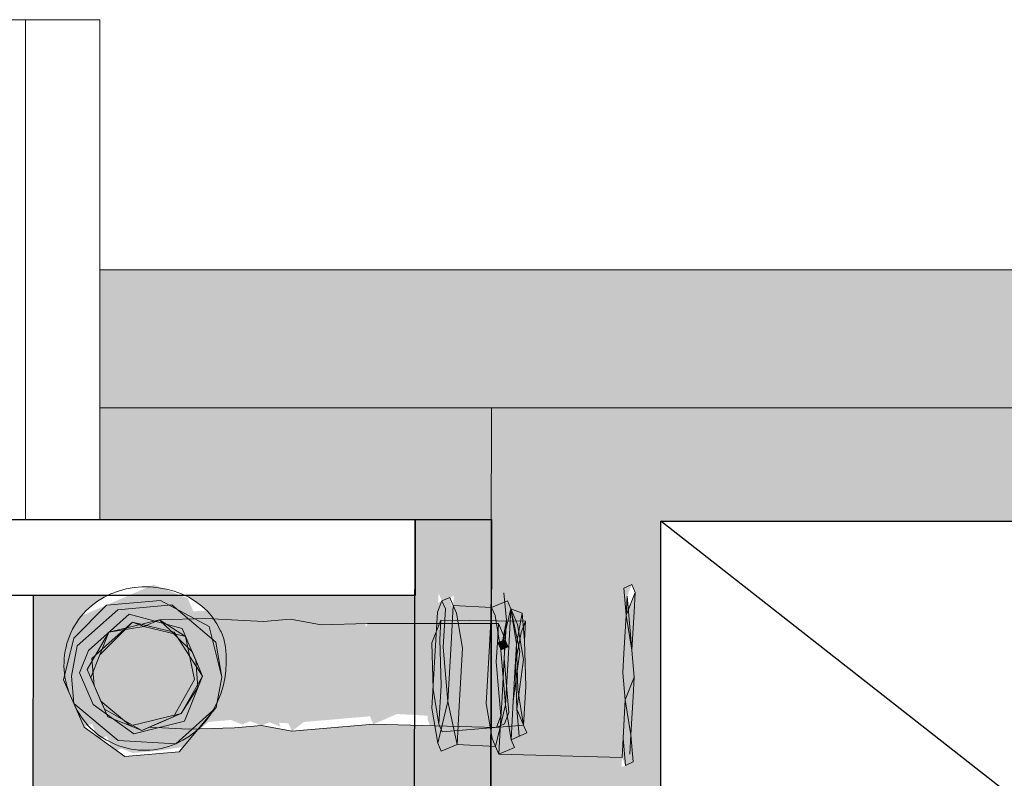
# Model space of a CAD drawing. Header units: inches. Extents: x -1008743 to -388065, y -1380311 to -642022.
# Tile 23 of 85: x -514095 to -513126, y -681817 to -681069. Entities that reach past the tile are written whole.
import ezdxf

# ---------------------------------------------------------------- set-up
doc = ezdxf.new("R2010")
doc.units = ezdxf.units.IN
doc.header["$LTSCALE"] = 1000
doc.header["$MEASUREMENT"] = 0
for name, color, linetype in [('id-partition', 7, 'Continuous'), ('PDF2_Geometry', 7, 'Continuous'), ('wall', 7, 'Continuous')]:
    doc.layers.add(name, color=color, linetype=linetype)
doc.layers.add('MEI- EXISTING WALLS', color=1, linetype='Continuous', lineweight=15)
doc.layers.add('Wall Hatch', color=8, linetype='Continuous', lineweight=0)
doc.layers.add('MH- (Structural Elements)Strc-4', color=7, linetype='Continuous', lineweight=0, true_color=0xb85b00)
doc.layers.add('PDF2_Solid Fills', color=7, linetype='Continuous', true_color=0xe1ffff)

# ---------------------------------------------------------------- blocks, each defined once
blk = doc.blocks.new('VDVEV')
at = {"layer": 'MH- (Structural Elements)Strc-4', "lineweight": 9}
blk.add_lwpolyline([(0, 1408.695652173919), (0, 0), (490.4347826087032, 0), (490.4347826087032, 1408.695652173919)], dxfattribs=at)
at = {"layer": 'MH- (Structural Elements)Strc-4', "lineweight": 0}
blk.add_lwpolyline([(0, 73.0434782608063), (490.4347826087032, 73.0434782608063)], dxfattribs=at)

msp = doc.modelspace()

# ---------------------------------------------------------------- hatches: boundary and pattern name
at = {"layer": 'PDF2_Solid Fills', "true_color": 0x00c100}
for points in [[(-514041.0983072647, -681659.4363428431), (-514045.4355133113, -681670.6655900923), (-514049.838545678, -681681.7422077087), (-514053.1077366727, -681738.418033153), (-514042.0274869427, -681742.8194986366), (-514031.945048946, -681766.1910945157), (-514024.057005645, -681762.7882157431), (-514017.3798031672, -681778.2663052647), (-514009.6389349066, -681774.9269173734), (-514002.8958912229, -681790.5576301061), (-513995.155037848, -681787.2182486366), (-513984.0747816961, -681791.6197290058), (-513957.36563529, -681789.2789342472), (-513923.3738722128, -681783.8310280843), (-513922.9012245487, -681783.6271292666), (-513926.2531860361, -681775.8571147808), (-513906.3718085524, -681758.0988940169), (-513897.4198502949, -681735.8741222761), (-513896.4204652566, -681716.9076388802), (-513915.4607861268, -681651.4931483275), (-513923.1998234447, -681654.8317463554), (-513929.9428735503, -681639.2010187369), (-513963.3953341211, -681625.9155078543)], [(-513550.5946862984, -681706.1396557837), (-513497.2248410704, -681701.4616988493), (-513497.18084292, -681701.4427181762), (-513503.8533254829, -681685.9755696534), (-513502.8555073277, -681667.0054541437), (-513505.1330539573, -681640.4479132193), (-513500.7408480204, -681629.3909740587), (-513500.8477406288, -681629.1431916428), (-513595.2600432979, -681623.8861898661), (-513626.3706764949, -681637.3072258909), (-513624.0290982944, -681664.0181883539), (-513625.0911971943, -681682.8392978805), (-513622.9001854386, -681709.61092386), (-513569.415795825, -681705.077556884)], [(-513550.5946862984, -681706.1396557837), (-513497.2248410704, -681701.4616988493), (-513497.18084292, -681701.4427181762), (-513503.8533254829, -681685.9755696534), (-513502.8555073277, -681667.0054541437), (-513505.1330539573, -681640.4479132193), (-513500.7408480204, -681629.3909740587), (-513500.8477406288, -681629.1431916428), (-513595.2600432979, -681623.8861898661), (-513626.3706764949, -681637.3072258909), (-513624.0290982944, -681664.0181883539), (-513621.6875285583, -681690.7291721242), (-513622.9001854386, -681709.61092386), (-513569.415795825, -681705.077556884)], [(-513926.603485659, -681646.9418869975), (-513959.991671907, -681633.8053672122), (-514029.8047856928, -681663.9225399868), (-514042.0976923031, -681678.402826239), (-514043.1597763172, -681697.2239293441), (-514047.4969823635, -681708.4531765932), (-514045.3668684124, -681735.0786452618), (-514034.1394436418, -681739.4166198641), (-514024.057005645, -681762.7882157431), (-514016.3161373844, -681759.4488278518), (-514005.2359025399, -681763.8502997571), (-513998.4944193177, -681779.4773952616), (-513990.7535510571, -681776.1380073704), (-513979.5243102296, -681780.475198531), (-513921.8535301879, -681764.7776633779), (-513925.1929180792, -681757.0367951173), (-513905.1607036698, -681739.2135037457), (-513900.8235125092, -681727.9842629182), (-513899.7598467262, -681709.1667855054), (-513912.1856789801, -681659.085010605), (-513919.924716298, -681662.423608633)], [(-513679.6418006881, -681641.925309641), (-513680.7038847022, -681660.7464127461), (-513681.8507088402, -681679.7808090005), (-513677.2334085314, -681733.0501171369), (-513686.1192615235, -681755.4230901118), (-513687.1813604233, -681774.2441996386), (-513680.4680875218, -681789.8059022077), (-513680.3313408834, -681789.7469101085), (-513668.2112449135, -681775.2420177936), (-513666.1531588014, -681737.4515826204), (-513661.7516868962, -681726.371347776), (-513660.5390151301, -681707.4895896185), (-513662.8805997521, -681680.7786122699), (-513671.826795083, -681638.9326998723), (-513671.9645539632, -681638.6133678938)], [(-513626.3706764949, -681637.3072258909), (-513630.7721484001, -681648.3874607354), (-513635.1093480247, -681659.6167228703), (-513636.3204380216, -681678.5021067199), (-513633.9788747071, -681705.2130756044), (-513635.0407095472, -681724.029763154), (-513639.3779155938, -681735.2590104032), (-513637.1006117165, -681761.8209817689), (-513623.6866074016, -681792.9153151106), (-513608.2048857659, -681786.2365457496), (-513621.6188900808, -681755.1422124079), (-513620.5586221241, -681736.3218927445), (-513625.0911971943, -681682.8392978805), (-513616.2882449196, -681660.6788068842), (-513618.6298082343, -681633.9678379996)], [(-513668.5615509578, -681646.3267751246), (-513672.9630313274, -681657.4070312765), (-513675.1719394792, -681695.2625306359), (-513679.5734113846, -681706.3427654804), (-513674.8900142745, -681759.7602961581), (-513664.8075826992, -681783.1318771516), (-513649.3276771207, -681776.4538912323), (-513630.5267539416, -681777.4428099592), (-513630.3873452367, -681777.3826694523), (-513637.1006117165, -681761.8209817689), (-513639.3779155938, -681735.2590104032), (-513635.0407095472, -681724.029763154), (-513633.9788747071, -681705.2130756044), (-513636.3204380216, -681678.5021067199), (-513634.1115298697, -681640.6466073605), (-513653.0816453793, -681639.6487892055)], [(-513668.5615509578, -681646.3267751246), (-513662.8805997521, -681680.7786122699), (-513660.5390151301, -681707.4895896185), (-513661.7516868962, -681726.371347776), (-513666.1531588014, -681737.4515826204), (-513668.2112449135, -681775.2420177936), (-513649.3276771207, -681776.4538912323), (-513622.8549403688, -681774.133212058), (-513622.6464918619, -681774.0432879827), (-513629.3597583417, -681758.4816002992), (-513620.5586221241, -681736.3218927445), (-513625.0911971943, -681682.8392978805), (-513634.1115298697, -681640.6466073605), (-513653.0816453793, -681639.6487892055)], [(-514008.5752840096, -681756.1094463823), (-514000.8344157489, -681752.7700584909), (-513978.5264856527, -681761.505097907), (-513959.6429178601, -681762.7169713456), (-513932.9319553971, -681760.3753931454), (-513914.1126619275, -681761.4382754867), (-513887.4016994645, -681759.0966972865), (-513868.51812525, -681760.3085856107), (-513841.8071479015, -681757.9670009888), (-513830.7269066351, -681762.3684877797), (-513834.0662945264, -681754.6276195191), (-513814.0359110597, -681736.8051180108), (-513813.0380929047, -681717.835002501), (-513825.1357896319, -681668.2972330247), (-513825.350361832, -681667.7998439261), (-513858.7012680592, -681654.5516520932), (-513885.4104208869, -681656.8924319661), (-513896.5549513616, -681652.3419604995), (-513915.4607861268, -681651.4931483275), (-513942.0852072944, -681653.6206563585), (-513976.5352283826, -681659.3008241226), (-514007.6476776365, -681672.722643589), (-514027.6780546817, -681690.5451599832), (-514028.7401535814, -681709.3662695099)], [(-513978.5264856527, -681761.505097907), (-513936.6213179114, -681752.7080107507), (-513936.2995279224, -681752.5691914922), (-513939.6749990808, -681744.7446804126), (-513927.5329145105, -681730.3294583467), (-513923.1314426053, -681719.2492235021), (-513935.3047696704, -681669.5177217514), (-513935.4717862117, -681669.1305690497), (-513943.2963121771, -681672.5060466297), (-513949.9750815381, -681657.0243249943), (-513976.5352283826, -681659.3008241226), (-514007.6476776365, -681672.722643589), (-514027.6780546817, -681690.5451599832), (-514028.7401535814, -681709.3662695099), (-514008.5752840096, -681756.1094463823), (-514000.8344157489, -681752.7700584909)], [(-513887.4016994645, -681759.0966972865), (-513876.4265919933, -681763.5780029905), (-513876.3089082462, -681763.5272345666), (-513883.0002126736, -681748.0164560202), (-513890.7410809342, -681751.3558439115), (-513910.8401028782, -681704.7653051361), (-513902.103247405, -681682.4565915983), (-513858.7636753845, -681654.5917763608), (-513858.778080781, -681654.5583839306), (-513885.4104208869, -681656.8924319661), (-513896.5549513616, -681652.3419604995), (-513915.4607861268, -681651.4931483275), (-513942.0852072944, -681653.6206563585), (-513949.9750815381, -681657.0243249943), (-513943.2963121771, -681672.5060466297), (-513935.4064379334, -681669.1023779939), (-513923.1314426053, -681719.2492235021), (-513927.5329145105, -681730.3294583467), (-513939.6749990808, -681744.7446804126), (-513959.6429178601, -681762.7169713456), (-513932.9319553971, -681760.3753931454), (-513914.1126619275, -681761.4382754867)], [(-513875.2611753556, -681744.6778579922), (-513867.371301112, -681741.2741893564), (-513857.2888695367, -681764.6457703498), (-513849.5480161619, -681761.3063888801), (-513830.7269066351, -681762.3684877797), (-513777.2424957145, -681757.835129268), (-513743.2938429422, -681752.2376121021), (-513742.8410801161, -681752.0422915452), (-513749.5355311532, -681736.5242189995), (-513748.4734471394, -681717.7031158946), (-513750.8150104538, -681690.9921470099), (-513756.2312839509, -681657.2036957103), (-513756.5478459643, -681656.4698891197), (-513775.3155127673, -681655.4818643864), (-513802.0264816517, -681657.8234277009), (-513820.9100494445, -681656.6115542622), (-513875.3922636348, -681680.1150218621), (-513879.7294696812, -681691.3442691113), (-513880.791553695, -681710.1653722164), (-513885.3436069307, -681721.306276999)], [(-513814.0359110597, -681736.8051180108), (-513834.0662945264, -681754.6276195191), (-513827.3938119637, -681770.094768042), (-513827.3352423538, -681770.0695012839), (-513799.6162734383, -681748.9474517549), (-513787.3249337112, -681734.4635333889), (-513789.6683279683, -681707.7533543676), (-513798.6150851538, -681665.9011464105), (-513798.7757351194, -681665.5287517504), (-513831.9903055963, -681652.210073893), (-513847.6210332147, -681658.9531239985), (-513825.2472554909, -681667.8408015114), (-513813.0380929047, -681717.835002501)], [(-513756.2143005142, -681721.0424973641), (-513760.6157808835, -681732.1227535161), (-513747.1955283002, -681763.2315706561), (-513723.9729384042, -681753.2134134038), (-513629.3597583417, -681758.4816002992), (-513618.4512687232, -681762.9356929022), (-513618.2873173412, -681762.8649647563), (-513631.6370473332, -681731.919622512), (-513627.3684797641, -681656.2773349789), (-513665.2221630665, -681654.0676433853), (-513691.9331468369, -681656.4092131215), (-513729.7868088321, -681654.1995299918), (-513753.0093987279, -681664.2176872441), (-513757.4937798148, -681675.5104253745), (-513758.5558787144, -681694.3315349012)], [(-513753.0093987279, -681664.2176872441), (-513750.8150104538, -681690.9921470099), (-513748.4734471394, -681717.7031158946), (-513750.5333493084, -681755.4943345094), (-513723.9729384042, -681753.2134134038), (-513629.3597583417, -681758.4816002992), (-513618.4512687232, -681762.9356929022), (-513618.2873173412, -681762.8649647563), (-513621.6188900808, -681755.1422124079), (-513620.5586221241, -681736.3218927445), (-513622.9001854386, -681709.61092386), (-513621.6875285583, -681690.7291721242), (-513627.3684797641, -681656.2773349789), (-513665.2221630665, -681654.0676433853), (-513691.9331468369, -681656.4092131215), (-513729.7868088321, -681654.1995299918)], [(-513656.0707272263, -681760.8231636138), (-513603.1197256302, -681756.3862957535), (-513602.7839213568, -681756.2414307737), (-513609.4783723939, -681740.7233582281), (-513608.2672823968, -681721.8379743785), (-513610.607278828, -681695.1306376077), (-513609.6094755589, -681676.1605285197), (-513600.7228070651, -681654.0941510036), (-513600.7940811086, -681653.9289342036), (-513657.4831257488, -681650.7290453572), (-513688.5937589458, -681664.150081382), (-513692.995230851, -681675.2303162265), (-513693.993049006, -681694.2004317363), (-513691.6496483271, -681720.9106256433), (-513692.8623052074, -681739.7923773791), (-513679.4404921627, -681770.9048117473)], [(-513679.4404921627, -681770.9048117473), (-513656.0707272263, -681760.8231636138), (-513629.3597583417, -681758.4816002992), (-513595.3382740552, -681753.0294003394), (-513594.8940619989, -681752.8377685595), (-513601.588513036, -681737.3196960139), (-513599.5286044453, -681699.5284922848), (-513601.8686072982, -681672.8211406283), (-513600.6763254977, -681654.2018976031), (-513600.7940811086, -681653.9289342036), (-513657.4831257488, -681650.7290453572), (-513680.7038847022, -681660.7464127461), (-513685.2543774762, -681671.890934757), (-513682.912792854, -681698.6019121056), (-513683.9106110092, -681717.5720276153), (-513681.6330643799, -681744.1295685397), (-513686.1192615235, -681755.4230901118)], [(-513524.8146982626, -681787.1820252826), (-513498.155835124, -681784.8456373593), (-513498.1118386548, -681784.8266574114), (-513504.7843212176, -681769.3595088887), (-513502.7228521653, -681731.5719223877), (-513504.9108798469, -681704.8519883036), (-513504.9351916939, -681704.7956322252), (-513523.8855250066, -681703.7988546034), (-513550.5946862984, -681706.1396557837), (-513569.415795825, -681705.077556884), (-513596.1892229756, -681707.2693456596), (-513619.5608039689, -681717.3517772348), (-513623.8980100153, -681728.5810244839), (-513627.0181801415, -681785.1925627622), (-513600.4580332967, -681782.9160636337)], [(-513524.8146982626, -681787.1820252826), (-513498.155835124, -681784.8456373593), (-513498.1118386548, -681784.8266574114), (-513504.7843212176, -681769.3595088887), (-513502.7228521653, -681731.5719223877), (-513504.9108798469, -681704.8519883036), (-513504.9351916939, -681704.7956322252), (-513523.8855250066, -681703.7988546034), (-513550.5946862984, -681706.1396557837), (-513569.415795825, -681705.077556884), (-513596.1892229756, -681707.2693456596), (-513619.5608039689, -681717.3517772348), (-513623.8980100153, -681728.5810244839), (-513627.0181801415, -681785.1925627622), (-513600.4580332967, -681782.9160636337)]]:
    msp.add_hatch(color=92, dxfattribs=at).paths.add_polyline_path(points)
h = msp.add_hatch(color=92, dxfattribs=at)
h.paths.add_polyline_path([(-513501.7936724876, -681648.1887665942), (-513492.9150008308, -681625.8188739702), (-513508.536722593, -681632.5580389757)])
h.paths.add_polyline_path([(-513496.1124572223, -681682.6361817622), (-513495.1164700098, -681663.6668561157), (-513502.8555073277, -681667.0054541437)])
h.paths.add_polyline_path([(-513486.09900062, -681705.8478753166), (-513496.1124572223, -681682.6361817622), (-513503.8533254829, -681685.9755696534), (-513504.9154094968, -681704.7966727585), (-513486.4127366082, -681705.9832201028)])
h = msp.add_hatch(color=92, dxfattribs=at)
h.paths.add_polyline_path([(-513486.09900062, -681705.8478753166), (-513496.1124572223, -681682.6361817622), (-513503.8533254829, -681685.9755696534), (-513504.9154094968, -681704.7966727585), (-513486.4127366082, -681705.9832201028)])
h.paths.add_polyline_path([(-513497.2431945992, -681637.044251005), (-513492.9150008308, -681625.8188739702), (-513508.536722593, -681632.5580389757), (-513495.1164700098, -681663.6668561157)])
h.paths.add_polyline_path([(-513496.1124572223, -681682.6361817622), (-513495.1164700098, -681663.6668561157), (-513502.8555073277, -681667.0054541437)])
h = msp.add_hatch(color=92, dxfattribs=at)
h.paths.add_polyline_path([(-513926.603485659, -681646.9418869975), (-513959.991671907, -681633.8053672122), (-514029.8047856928, -681663.9225399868), (-514042.0976923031, -681678.402826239), (-514035.4189229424, -681693.8845478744), (-514031.0174425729, -681682.8042917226), (-514018.726096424, -681668.3203882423), (-513972.1355725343, -681648.2213727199), (-513927.6655845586, -681665.7629965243), (-513918.580956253, -681708.1046866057), (-513896.4204652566, -681716.9076388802), (-513899.7598467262, -681709.1667855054), (-513912.1856789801, -681659.085010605), (-513919.924716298, -681662.423608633)])
h.paths.add_polyline_path([(-514035.4189229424, -681693.8845478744), (-514043.1597763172, -681697.2239293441), (-514032.0152607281, -681701.7744072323)])
h.paths.add_polyline_path([(-514047.4969823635, -681708.4531765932), (-514036.4810069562, -681712.7056509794), (-514039.7561141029, -681705.113788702)])
h = msp.add_hatch(color=92, dxfattribs=at)
h.paths.add_polyline_path([(-513692.8623052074, -681739.7923773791), (-513693.8601297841, -681758.7624780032), (-513680.4680875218, -681789.8059022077), (-513664.8373599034, -681783.0628521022), (-513674.8900142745, -681759.7602961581), (-513679.5734113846, -681706.3427654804), (-513687.314279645, -681709.6821533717), (-513688.3102668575, -681728.6514790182)])
h.paths.add_polyline_path([(-513687.3826540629, -681645.2646911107), (-513691.9331468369, -681656.4092131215), (-513689.591562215, -681683.1201904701), (-513679.5734113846, -681706.3427654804), (-513675.1719394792, -681695.2625306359), (-513671.9098366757, -681638.7402053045), (-513671.9645539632, -681638.6133678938)])
h = msp.add_hatch(color=92, dxfattribs=at)
h.paths.add_polyline_path([(-513629.3597583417, -681758.4816002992), (-513630.3575616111, -681777.4517093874), (-513623.6866074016, -681792.9153151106), (-513608.2048857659, -681786.2365457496), (-513614.8758399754, -681770.7729400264), (-513610.4761905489, -681759.6934737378), (-513612.8177538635, -681732.9825048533), (-513620.5586221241, -681736.3218927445), (-513624.9582779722, -681747.4013441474)])
h.paths.add_polyline_path([(-513626.3706764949, -681637.3072258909), (-513630.7721484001, -681648.3874607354), (-513625.0911971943, -681682.8392978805), (-513615.0103260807, -681706.2072616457), (-513610.607278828, -681695.1306376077), (-513609.6094755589, -681676.1605285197), (-513618.6298082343, -681633.9678379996)])
h.paths.add_polyline_path([(-513612.8177538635, -681732.9825048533), (-513615.0103260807, -681706.2072616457), (-513622.9001854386, -681709.61092386)])
h = msp.add_hatch(color=92, dxfattribs=at)
h.paths.add_polyline_path([(-513693.993049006, -681694.2004317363), (-513687.314279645, -681709.6821533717), (-513675.1719394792, -681695.2625306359), (-513686.2521807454, -681690.861043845)])
h.paths.add_polyline_path([(-513692.995230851, -681675.2303162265), (-513673.9608345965, -681676.3771403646), (-513677.3645032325, -681668.4872661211)])
h.paths.add_polyline_path([(-513691.9331468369, -681656.4092131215), (-513673.0313928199, -681657.4034354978), (-513679.6981282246, -681641.9496091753), (-513687.3826540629, -681645.2646911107)])
h.paths.add_polyline_path([(-513691.6496483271, -681720.9106256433), (-513680.5712295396, -681725.3128809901), (-513669.492540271, -681729.7107292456), (-513676.1697427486, -681714.232639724)])
h.paths.add_polyline_path([(-513686.1192615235, -681755.4230901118), (-513693.8601297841, -681758.7624780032), (-513687.1813604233, -681774.2441996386)])
h = msp.add_hatch(color=92, dxfattribs=at)
h.paths.add_polyline_path([(-513501.7936724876, -681648.1887665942), (-513490.7133420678, -681652.4654675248), (-513494.0073581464, -681644.8297733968)])
h.paths.add_polyline_path([(-513495.1164700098, -681663.6668561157), (-513502.8555073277, -681667.0054541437), (-513496.137527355, -681682.5780679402), (-513496.10875422, -681682.565655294)])
h = msp.add_hatch(color=92, dxfattribs=at)
h.paths.add_polyline_path([(-513875.3922636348, -681680.1150218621), (-513832.0443504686, -681652.2448216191), (-513832.0485087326, -681652.2351825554), (-513902.103247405, -681682.4565915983), (-513906.5028968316, -681693.5360578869), (-513910.8401028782, -681704.7653051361), (-513890.7410809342, -681751.3558439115), (-513883.0002126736, -681748.0164560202), (-513876.2571625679, -681763.6471836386), (-513868.51812525, -681760.3085856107), (-513857.2888695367, -681764.6457703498), (-513867.371301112, -681741.2741893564), (-513875.2611753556, -681744.6778579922), (-513885.3436069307, -681721.306276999), (-513880.791553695, -681710.1653722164), (-513879.7294696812, -681691.3442691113)])
h.paths.add_polyline_path([(-513849.5480161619, -681761.3063888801), (-513838.5612993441, -681765.6707120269), (-513838.495951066, -681765.6425209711), (-513841.8071479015, -681757.9670009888)])
h = msp.add_hatch(color=92, dxfattribs=at)
h.paths.add_polyline_path([(-513798.6870937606, -681665.5642959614), (-513802.0264816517, -681657.8234277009), (-513809.7673499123, -681661.1628155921)])
h.paths.add_polyline_path([(-513804.0177602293, -681760.0276930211), (-513750.5832148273, -681755.4985611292), (-513750.5396361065, -681755.4797613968), (-513760.6157808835, -681732.1227535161), (-513756.2143005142, -681721.0424973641), (-513758.5558787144, -681694.3315349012), (-513756.3626204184, -681656.7443816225), (-513756.4794830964, -681656.4734880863), (-513775.3155127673, -681655.4818643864), (-513798.6870937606, -681665.5642959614), (-513789.6683279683, -681707.7533543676), (-513787.3249337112, -681734.4635333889), (-513799.6162734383, -681748.9474517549)])
h = msp.add_hatch(color=92, dxfattribs=at)
h.paths.add_polyline_path([(-513620.5586221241, -681736.3218927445), (-513621.6188900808, -681755.1422124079), (-513611.5427453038, -681778.4992202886), (-513596.0628397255, -681771.8212343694), (-513609.4783723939, -681740.7233582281), (-513608.2672823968, -681721.8379743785), (-513610.607278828, -681695.1306376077), (-513618.3481470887, -681698.470025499), (-513622.9001854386, -681709.61092386)])
h.paths.add_polyline_path([(-513616.2882449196, -681660.6788068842), (-513609.6094755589, -681676.1605285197), (-513608.547376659, -681657.3394189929)])
h.paths.add_polyline_path([(-513610.607278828, -681695.1306376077), (-513609.6094755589, -681676.1605285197), (-513617.3503289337, -681679.4999099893)])
h = msp.add_hatch(color=92, dxfattribs=at)
h.paths.add_polyline_path([(-513603.9300763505, -681710.6087271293), (-513592.7855607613, -681715.1592050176), (-513596.1892229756, -681707.2693456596)])
h.paths.add_polyline_path([(-513601.8686072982, -681672.8211406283), (-513600.6676902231, -681654.0670450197), (-513600.7138448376, -681653.960056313), (-513608.547376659, -681657.3394189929)])
h.paths.add_polyline_path([(-513606.2058069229, -681684.0504027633), (-513599.5286044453, -681699.5284922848), (-513598.4649386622, -681680.711014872)])
h.paths.add_polyline_path([(-513602.7353222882, -681756.3540858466), (-513598.2491251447, -681745.0605642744), (-513600.5264141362, -681718.4985864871), (-513608.2672823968, -681721.8379743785), (-513612.8177538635, -681732.9825048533)])
h.paths.add_polyline_path([(-513596.0628397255, -681771.8212343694), (-513602.7353222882, -681756.3540858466), (-513610.4761905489, -681759.6934737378), (-513614.8758399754, -681770.7729400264), (-513596.0919825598, -681771.8338065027)])
h = msp.add_hatch(color=92, dxfattribs=at)
h.paths.add_polyline_path([(-513609.6094755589, -681676.1605285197), (-513612.9488570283, -681668.4196751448), (-513620.6897104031, -681671.7590566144)])
h.paths.add_polyline_path([(-513617.3503289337, -681679.4999099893), (-513625.0911971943, -681682.8392978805), (-513618.3716374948, -681698.4155735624), (-513618.3446710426, -681698.4039403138)])
h = msp.add_hatch(color=92, dxfattribs=at)
h.paths.add_polyline_path([(-513598.4649386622, -681680.711014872), (-513601.8686072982, -681672.8211406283), (-513609.6094755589, -681676.1605285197)])
h.paths.add_polyline_path([(-513610.607278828, -681695.1306376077), (-513615.0103260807, -681706.2072616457), (-513608.3346647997, -681721.6817785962), (-513608.1814185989, -681721.6156686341), (-513603.9300763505, -681710.6087271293), (-513602.8664254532, -681691.7912561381)])
h = msp.add_hatch(color=92, dxfattribs=at)
h.paths.add_polyline_path([(-513979.5243102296, -681780.475198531), (-513922.2871534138, -681764.8956922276), (-513921.8786388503, -681764.7194602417), (-513925.1929180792, -681757.0367951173), (-513905.1607036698, -681739.2135037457), (-513896.4296673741, -681716.9311235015), (-513896.4437968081, -681716.8983707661), (-513907.5007149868, -681712.5061733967), (-513915.2415683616, -681715.8455548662), (-513916.4542401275, -681734.7273130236), (-513956.3035363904, -681770.4578247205), (-513959.6429178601, -681762.7169713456), (-513986.2673539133, -681764.8444857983), (-513997.4950342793, -681760.5109118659), (-514005.2359025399, -681763.8502997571), (-513998.4944193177, -681779.4773952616), (-513990.7535510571, -681776.1380073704)])
h.paths.add_polyline_path([(-514044.2218752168, -681716.0450388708), (-514045.3668684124, -681735.0786452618), (-514034.1394436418, -681739.4166198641), (-514024.057005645, -681762.7882157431), (-514016.3161373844, -681759.4488278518), (-514005.2359025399, -681763.8502997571), (-514015.318334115, -681740.4787187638), (-514023.0591874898, -681743.8181002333), (-514036.4810069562, -681712.7056509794)])
h = msp.add_hatch(color=92, dxfattribs=at)
h.paths.add_polyline_path([(-513498.1055518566, -681784.8412305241), (-513505.8445891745, -681788.1798285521), (-513499.1015390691, -681803.8105561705)])
h.paths.add_polyline_path([(-513501.5117472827, -681712.6865321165), (-513494.8329779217, -681728.1682537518), (-513493.7798997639, -681709.3510357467)])
h.paths.add_polyline_path([(-513497.0434529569, -681766.0201209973), (-513496.0440828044, -681747.0536440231), (-513503.7849361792, -681750.3930254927)])
h.paths.add_polyline_path([(-513496.0440828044, -681747.0536440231), (-513494.8329779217, -681728.1682537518), (-513502.7228521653, -681731.5719223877)])
h.paths.add_polyline_path([(-513498.1055518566, -681784.8412305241), (-513497.0434529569, -681766.0201209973), (-513504.7843212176, -681769.3595088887)])
h = msp.add_hatch(color=92, dxfattribs=at)
h.paths.add_polyline_path([(-513501.5117472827, -681712.6865321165), (-513490.4315060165, -681717.0880189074), (-513493.7798997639, -681709.3510357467)])
h.paths.add_polyline_path([(-513498.1055518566, -681784.8412305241), (-513497.0434529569, -681766.0201209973), (-513504.7843212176, -681769.3595088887)])
h.paths.add_polyline_path([(-513497.0434529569, -681766.0201209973), (-513496.0440828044, -681747.0536440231), (-513503.7849361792, -681750.3930254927)])
h.paths.add_polyline_path([(-513498.1055518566, -681784.8412305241), (-513505.8445891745, -681788.1798285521), (-513499.0842712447, -681803.8505838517)])
at = {"layer": 'Wall Hatch', "true_color": 0xc7c8ca}
h = msp.add_hatch(color=9, dxfattribs=at)
h.dxf.hatch_style = 1
h.paths.add_polyline_path([(-514016.2802594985, -681315.559501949), (-514016.2802594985, -681451.6255879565), (-512295.4921952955, -681451.6255879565), (-512292.7706630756, -690460.769276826), (-512157.1396942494, -690460.769276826), (-512159.8267166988, -681315.9131077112)])
at = {"layer": 'Wall Hatch', "true_color": 0x939598}
h = msp.add_hatch(color=252, dxfattribs=at)
h.dxf.hatch_style = 1
edge = h.paths.add_edge_path()
edge.add_line((-512295.4921952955, -681451.6255879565), (-514016.2802594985, -681451.6255879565))
edge.add_line((-514016.2802594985, -681451.6255879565), (-514016.2802594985, -681561.622001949))
edge.add_line((-514016.2802594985, -681561.622001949), (-513706.0497010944, -681561.622001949))
edge.add_line((-513706.0497010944, -681561.622001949), (-513706.0497010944, -681636.6220019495))
edge.add_line((-513706.0497010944, -681636.6220019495), (-513932.182668, -681636.6220019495))
edge.add_spline(control_points=[(-513932.1826679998, -681636.6220019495), (-513921.0473113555, -681641.9312905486), (-513911.2896263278, -681649.6300770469), (-513904.1977546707, -681659.5511143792)], knot_values=[0.5950173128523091, 0.5950173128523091, 0.5950173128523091, 0.5950173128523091, 0.8915987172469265, 0.8915987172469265, 0.8915987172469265, 0.8915987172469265], degree=3, periodic=0)
edge.add_line((-513904.1977546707, -681659.5511143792), (-513874.3301796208, -681661.293918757))
edge.add_line((-513874.3301796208, -681661.293918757), (-513855.3618865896, -681662.292505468))
edge.add_line((-513855.3618865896, -681662.292505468), (-513828.6509177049, -681659.9509421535))
edge.add_line((-513828.6509177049, -681659.9509421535), (-513798.6870937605, -681665.5642959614))
edge.add_line((-513798.6870937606, -681665.5642959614), (-513753.009398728, -681664.2176872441))
edge.add_line((-513753.0093987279, -681664.2176872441), (-513684.691346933, -681664.1120170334))
edge.add_line((-513684.6913469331, -681664.1120170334), (-513682.9493482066, -681634.258248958))
edge.add_line((-513682.9493482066, -681634.258248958), (-513679.6418006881, -681641.9253096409))
edge.add_line((-513679.6418006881, -681641.925309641), (-513668.0490422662, -681636.9242276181))
edge.add_line((-513668.0490422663, -681636.9242276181), (-513668.5615509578, -681646.3267751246))
edge.add_line((-513668.5615509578, -681646.3267751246), (-513630.7721484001, -681648.3874607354))
edge.add_line((-513630.7721484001, -681648.3874607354), (-513617.8542638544, -681642.8147231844))
edge.add_line((-513617.8542638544, -681642.8147231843), (-513618.6298082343, -681633.9678379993))
edge.add_line((-513618.6298082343, -681633.9678379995), (-513611.8867581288, -681649.598565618))
edge.add_line((-513611.8867581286, -681649.598565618), (-513595.0456101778, -681656.1055316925))
edge.add_line((-513595.0456101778, -681656.1055316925), (-513597.3199454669, -681661.6774084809))
edge.add_line((-513597.3199454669, -681661.6774084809), (-513598.4649386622, -681680.711014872))
edge.add_line((-513598.4649386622, -681680.711014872), (-513597.1870262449, -681726.2394547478))
edge.add_line((-513597.1870262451, -681726.2394547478), (-513599.3959343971, -681764.0949541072))
edge.add_line((-513599.3959343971, -681764.0949541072), (-513596.0565529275, -681771.835807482))
edge.add_line((-513596.0565529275, -681771.835807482), (-513611.5364585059, -681778.5137934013))
edge.add_line((-513611.5364585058, -681778.5137934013), (-513608.1970706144, -681786.2546616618))
edge.add_line((-513608.1970706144, -681786.2546616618), (-513623.67879225, -681792.9334310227))
edge.add_line((-513623.6787922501, -681792.9334310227), (-513634.8195288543, -681767.1086460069))
edge.add_line((-513634.8195288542, -681767.1086460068), (-513664.0704770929, -681769.5971948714))
edge.add_line((-513664.0704770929, -681769.5971948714), (-513664.8075826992, -681783.1318771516))
edge.add_line((-513664.8075826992, -681783.1318771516), (-513667.6468573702, -681769.9014584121))
edge.add_line((-513667.6468573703, -681769.9014584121), (-513681.2024044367, -681771.0547079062))
edge.add_line((-513681.2024044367, -681771.0547079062), (-513683.841972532, -681781.985067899))
edge.add_line((-513683.841972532, -681781.9850678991), (-513686.6758895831, -681764.7989233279))
edge.add_line((-513686.675889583, -681764.7989233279), (-513747.1955283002, -681763.2315706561))
edge.add_line((-513747.1955283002, -681763.2315706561), (-513800.6140915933, -681767.9175672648))
edge.add_line((-513800.6140915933, -681767.9175672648), (-513827.3875251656, -681770.1093411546))
edge.add_line((-513827.3875251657, -681770.1093411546), (-513857.2888695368, -681764.6457703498))
edge.add_line((-513857.2888695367, -681764.6457703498), (-513883.9980308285, -681766.98657153))
edge.add_line((-513883.9980308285, -681766.98657153), (-513919.3663332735, -681767.8628873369))
edge.add_spline(control_points=[(-513941.7349076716, -681782.5358841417), (-513933.2689633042, -681778.8837005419), (-513925.8085023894, -681773.8995272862), (-513919.4115620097, -681767.8985947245)], knot_values=[0.781255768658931, 0.781255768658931, 0.781255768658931, 0.781255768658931, 1, 1, 1, 1], degree=3, periodic=0)
edge.add_line((-513919.4115620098, -681767.8985947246), (-513938.3312390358, -681790.4257583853))
edge.add_line((-513938.3312390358, -681790.4257583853), (-513991.8156499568, -681794.9591168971))
edge.add_line((-513991.8156499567, -681794.9591168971), (-514031.9450489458, -681766.1910945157))
edge.add_line((-514031.945048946, -681766.1910945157), (-514052.1099185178, -681719.4479176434))
edge.add_line((-514052.1099185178, -681719.4479176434), (-514051.0014735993, -681714.9038510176))
edge.add_arc((-513975.7475404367, -681704.7604686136), 75.93446294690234, 116.190369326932, 187.6765594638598, ccw=False)
edge.add_line((-514009.2615975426, -681636.6220019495), (-514081.6550576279, -681636.6220019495))
edge.add_line((-514081.6550576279, -681636.6220019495), (-514083.7504734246, -682523.7534679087))
edge.add_line((-514083.7504734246, -682523.7534679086), (-512295.1679983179, -682524.8214640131))
edge.add_line((-512295.1679983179, -682524.8214640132), (-512295.4921952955, -681451.6255879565))
h.paths.add_polyline_path([(-513464.2006285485, -682373.9810914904), (-513464.2006285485, -681563.314204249), (-512430.7464167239, -681563.314204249), (-512430.7464167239, -682373.9810914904)], flags=16)
edge = h.paths.add_edge_path(flags=0)
edge.add_spline(control_points=[(-513919.0477411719, -681978.6401989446), (-513917.2279884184, -681976.9111907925), (-513915.4954905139, -681975.0993420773), (-513913.8516092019, -681973.2120491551)], knot_values=[0.7144727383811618, 0.7144727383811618, 0.7144727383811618, 0.7144727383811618, 0.7770956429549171, 0.7770956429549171, 0.7770956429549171, 0.7770956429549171], degree=3, periodic=0)
edge.add_spline(control_points=[(-513933.4767477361, -681989.4613815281), (-513931.6679215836, -681988.4104884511), (-513929.9145411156, -681987.2933319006), (-513928.217336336, -681986.113876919)], knot_values=[0.8750001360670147, 0.8750001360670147, 0.8750001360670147, 0.8750001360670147, 0.9258718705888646, 0.9258718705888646, 0.9258718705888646, 0.9258718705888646], degree=3, periodic=0)
edge.add_line((-513922.7086148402, -681982.9093955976), (-513922.7480014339, -681982.9562921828))
edge = h.paths.add_edge_path(flags=0)
edge.add_spline(control_points=[(-513909.2831912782, -681864.378541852), (-513910.1492786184, -681863.4364013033), (-513911.0418697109, -681862.5194117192), (-513911.9594515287, -681861.6277695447)], knot_values=[0.7946796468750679, 0.7946796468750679, 0.7946796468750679, 0.7946796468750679, 0.8259720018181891, 0.8259720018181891, 0.8259720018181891, 0.8259720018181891], degree=3, periodic=0)
edge.add_line((-513904.0221069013, -681869.9408269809), (-513904.688796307, -681869.9595506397))
edge.add_spline(control_points=[(-513904.665459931, -681869.9903857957), (-513905.427544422, -681868.9516433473), (-513906.2191182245, -681867.937786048), (-513907.0386586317, -681866.9490116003)], knot_values=[0.8537727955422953, 0.8537727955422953, 0.8537727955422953, 0.8537727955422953, 0.8851317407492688, 0.8851317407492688, 0.8851317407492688, 0.8851317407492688], degree=3, periodic=0)
edge.add_line((-513904.1757274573, -681870.6374861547), (-513903.3157065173, -681870.6876692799))
h.paths.add_polyline_path([(-513628.8306458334, -682003.8852461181), (-513627.0181801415, -681996.2776492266), (-513664.8075826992, -681994.216963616), (-513682.4013303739, -682001.8068548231), (-513686.675889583, -681975.8840097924), (-513747.1955283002, -681974.3166571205), (-513800.6140915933, -681979.0026537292), (-513827.3875251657, -681981.194427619), (-513857.2888695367, -681975.7308568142), (-513883.9980308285, -681978.0716579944), (-513919.381896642, -681978.9483594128), (-513938.3312390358, -682001.5108448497), (-513991.8156499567, -682006.0442033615), (-514031.945048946, -681977.2761809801), (-514052.1099185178, -681930.5330041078), (-514051.0014735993, -681925.988937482, -0.09761394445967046), (-514049.2219065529, -681896.6736958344), (-514009.987674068, -681857.1003932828), (-513951.1119832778, -681852.1629353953), (-513940.2228436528, -681861.3567841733), (-513908.782016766, -681878.0599564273), (-513905.7013908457, -681890.5037165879), (-513902.103247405, -681893.5416780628), (-513896.4204652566, -681927.9927253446), (-513901.8213222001, -681958.039443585), (-513919.381896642, -681978.9483594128), (-513883.9980308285, -681978.0716579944), (-513857.2888695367, -681975.7308568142), (-513827.3875251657, -681981.194427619), (-513800.6140915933, -681979.0026537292), (-513747.1955283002, -681974.3166571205), (-513686.675889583, -681975.8840097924), (-513689.5229237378, -681958.6183172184), (-513688.3505594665, -681938.3047532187), (-513689.591562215, -681894.2052769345), (-513685.1477277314, -681883.0183988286), (-513683.4936908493, -681854.672090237), (-513668.0490422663, -681848.0093140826), (-513668.5615509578, -681857.4118615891), (-513630.7721484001, -681859.4725471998), (-513617.8542638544, -681853.8998096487), (-513618.6298082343, -681845.0529244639), (-513611.8867581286, -681860.6836520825), (-513595.0456101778, -681867.1906181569), (-513597.3199454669, -681872.7624949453), (-513598.4649386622, -681891.7961013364), (-513597.1870262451, -681937.3245412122), (-513599.3959343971, -681975.1800405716), (-513596.0565529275, -681982.9208939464), (-513611.5364585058, -681989.5988798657), (-513605.1086326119, -682004.4989019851), (-513502.4409269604, -682007.1547743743), (-513501.4449333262, -681988.1854636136), (-513499.383464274, -681950.3978771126), (-513501.5117472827, -681923.7716185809), (-513500.5139440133, -681904.8015094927), (-513498.4558514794, -681867.0110892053), (-513500.6468632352, -681840.2394632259), (-513488.9601283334, -681835.1978400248), (-513490.5659921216, -681863.6074269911), (-513492.7730757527, -681901.4621216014), (-513490.4315060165, -681928.1731053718), (-513491.4935900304, -681946.9942084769), (-513493.7040650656, -681984.8460757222), (-513491.3625017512, -682011.557044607), (-513502.9341773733, -682016.5490315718), (-513502.4409269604, -682007.1547743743)], flags=16)
h.paths.add_polyline_path([(-513625.9560961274, -681977.4565461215), (-513621.6188900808, -681966.2272988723), (-513623.8980100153, -681939.6661109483), (-513626.2380064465, -681912.9587741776), (-513625.0911971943, -681893.9243843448), (-513624.0290982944, -681875.1032748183), (-513617.3503289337, -681890.5849964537), (-513618.3481470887, -681909.5551119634), (-513616.1571417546, -681936.3267230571), (-513613.106145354, -681971.913115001)], flags=0)
h.paths.add_polyline_path([(-513499.1015390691, -681803.8105561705), (-513501.4449333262, -681777.1003771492), (-513502.9341773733, -681805.4639451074)], flags=16)
h.paths.add_polyline_path([(-513496.1850487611, -681650.2902533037), (-513489.5023263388, -681633.7048631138), (-513492.9059949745, -681625.8149888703), (-513496.6250491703, -681627.4193779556), (-513497.2431945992, -681637.044251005)], flags=16)
h.paths.add_polyline_path([(-513901.8213222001, -681958.039443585), (-513941.7349076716, -681993.620970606, -0.4168356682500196), (-514042.0274869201, -681953.90458512), (-514042.0274869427, -681953.9045851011), (-514044.2218752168, -681927.1301253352), (-514038.7583108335, -681897.2287660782), (-513998.6941524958, -681861.5865904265), (-513945.4245951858, -681856.9648745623), (-513902.103247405, -681893.5416780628), (-513896.4204652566, -681927.9927253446)], flags=0)
h.paths.add_polyline_path([(-513932.9319553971, -681971.4604796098), (-513982.8636916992, -681983.8194316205), (-514002.8656032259, -681969.4302529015), (-514008.5752840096, -681967.1945328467), (-514009.7461198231, -681964.4804768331), (-514023.0591874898, -681954.9031866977), (-514036.4810069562, -681923.790737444), (-514027.6780546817, -681901.6302464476), (-514007.647939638, -681883.8083896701), (-514007.6476776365, -681883.8077300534), (-514007.6470135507, -681883.8075656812), (-513987.6154781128, -681865.9844451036), (-513962.8540813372, -681872.7205696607), (-513957.7159349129, -681871.4487929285), (-513950.5904827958, -681876.0567759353), (-513935.4064379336, -681880.1874644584), (-513921.984618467, -681911.2999137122), (-513915.2415683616, -681926.9306413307)], flags=0)

# ---------------------------------------------------------------- linework, layer by layer
at = {"color": 252, "true_color": 0x939598}
msp.add_line((-514083.8711000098, -682574.8228735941), (-514081.6550576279, -681636.6220019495), dxfattribs=at)
at = {"layer": 'id-partition'}
for points in [[(-522537.6404965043, -681561.622001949), (-513706.0497010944, -681561.622001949), (-513706.0497010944, -681636.6220019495), (-522538.3697761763, -681636.622001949)], [(-513631.0497010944, -681561.6708974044), (-513633.2290693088, -682523.8318298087), (-513708.2290693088, -682523.8318298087), (-513706.0497010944, -681561.6708974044)]]:
    msp.add_lwpolyline(points, close=True, dxfattribs=at)
at = {"layer": 'MEI- EXISTING WALLS', "color": 18, "true_color": 0x000000}
for p, q in [((-512159.8267166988, -681315.9131077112), (-514016.2802594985, -681315.9267876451)), ((-512295.4921952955, -681451.6119080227), (-514016.2802594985, -681451.6255879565))]:
    msp.add_line(p, q, dxfattribs=at)
at = {"layer": 'MEI- EXISTING WALLS', "color": 11, "true_color": 0xf27172}
msp.add_line((-513633.2657434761, -682574.8228735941), (-513631.0497010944, -681451.6119080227), dxfattribs=at)
at = {"layer": 'MEI- EXISTING WALLS', "color": 18, "true_color": 0x000000}
msp.add_lwpolyline([(-514016.2802594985, -681315.559501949), (-514016.2802594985, -681451.6255879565), (-512295.4921952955, -681451.6255879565), (-512292.7706630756, -690460.769276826), (-512157.1396942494, -690460.769276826), (-512159.8267166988, -681315.9131077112), (-514016.2802594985, -681315.559501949)], dxfattribs=at)
at = {"layer": 'PDF2_Geometry', "color": 7, "lineweight": 20}
for points in [[(-513501.5117472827, -681712.6865321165), (-513500.5139440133, -681693.7164230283), (-513498.4558514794, -681655.9260027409), (-513500.6468632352, -681629.1543767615), (-513498.4558514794, -681655.9260027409), (-513500.5139440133, -681693.7164230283), (-513501.5117472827, -681712.6865321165), (-513499.383464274, -681739.3127906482), (-513501.4449333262, -681777.1003771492), (-513499.1015390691, -681803.8105561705), (-513501.4449333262, -681777.1003771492), (-513499.383464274, -681739.3127906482)], [(-513490.4315060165, -681717.0880189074), (-513491.4935900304, -681735.9091220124), (-513493.7040650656, -681773.7609892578), (-513491.3625017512, -681800.4719581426), (-513493.7040650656, -681773.7609892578), (-513499.383464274, -681739.3127906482), (-513490.4315060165, -681717.0880189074), (-513492.7730757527, -681690.377035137), (-513498.4558514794, -681655.9260027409), (-513489.5023263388, -681633.7048631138), (-513492.9059949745, -681625.8149888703), (-513489.5023263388, -681633.7048631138), (-513490.5659921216, -681652.5223405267), (-513492.7730757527, -681690.377035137)], [(-513623.6787922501, -681792.9334310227), (-513622.6167082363, -681774.1123279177), (-513620.5586221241, -681736.3218927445), (-513619.5608039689, -681717.3517772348), (-513618.3481470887, -681698.470025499), (-513616.2882449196, -681660.6788068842), (-513618.6298082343, -681633.9678379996), (-513616.2882449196, -681660.6788068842), (-513621.6875285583, -681690.7291721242), (-513619.5608039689, -681717.3517772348), (-513620.5586221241, -681736.3218927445), (-513622.6167082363, -681774.1123279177)], [(-513502.4409269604, -681796.0696879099), (-513501.4449333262, -681777.1003771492), (-513499.383464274, -681739.3127906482), (-513501.5117472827, -681712.6865321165), (-513500.5139440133, -681693.7164230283), (-513498.4558514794, -681655.9260027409), (-513497.2431945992, -681637.044251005), (-513498.4558514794, -681655.9260027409), (-513500.5139440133, -681693.7164230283), (-513501.5117472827, -681712.6865321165), (-513499.383464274, -681739.3127906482), (-513501.4449333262, -681777.1003771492)], [(-513494.7018896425, -681792.731089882), (-513493.7040650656, -681773.7609892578), (-513491.4935900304, -681735.9091220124), (-513490.4315060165, -681717.0880189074), (-513492.7730757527, -681690.377035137), (-513495.1164700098, -681663.6668561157), (-513497.2431945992, -681637.044251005), (-513498.4558514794, -681655.9260027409), (-513492.7730757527, -681690.377035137), (-513490.4315060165, -681717.0880189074), (-513491.4935900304, -681735.9091220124), (-513493.7040650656, -681773.7609892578)], [(-513896.4204652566, -681716.9076388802), (-513908.782016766, -681666.9748699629), (-513956.6538508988, -681641.5426033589), (-514009.987674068, -681646.0153068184), (-514042.0976923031, -681678.402826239), (-514052.1099185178, -681719.4479176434), (-514031.945048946, -681766.1910945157), (-513991.8156499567, -681794.9591168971), (-513938.3312390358, -681790.4257583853), (-513901.8213222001, -681746.9543571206), (-513896.4204652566, -681716.9076388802), (-513902.103247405, -681682.4565915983), (-513945.4245951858, -681645.8797880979), (-513998.6941524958, -681650.5015039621), (-514038.7583108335, -681686.1436796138), (-514044.2218752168, -681716.0450388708), (-514038.7583108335, -681686.1436796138), (-513998.6941524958, -681650.5015039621), (-513945.4245951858, -681645.8797880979), (-513902.103247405, -681682.4565915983)], [(-513896.4204652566, -681716.9076388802), (-513908.782016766, -681666.9748699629), (-513956.6538508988, -681641.5426033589), (-514009.987674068, -681646.0153068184), (-514042.0976923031, -681678.402826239), (-514052.1099185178, -681719.4479176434), (-514031.945048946, -681766.1910945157), (-513991.8156499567, -681794.9591168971), (-513938.3312390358, -681790.4257583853), (-513901.8213222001, -681746.9543571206)], [(-513896.4204652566, -681716.9076388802), (-513902.103247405, -681682.4565915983), (-513945.4245951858, -681645.8797880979), (-513998.6941524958, -681650.5015039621), (-514038.7583108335, -681686.1436796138), (-514044.2218752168, -681716.0450388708), (-514038.7583108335, -681686.1436796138), (-513998.6941524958, -681650.5015039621), (-513945.4245951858, -681645.8797880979), (-513902.103247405, -681682.4565915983)], [(-513679.6418006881, -681641.925309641), (-513676.3024192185, -681649.666163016), (-513678.5113273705, -681687.5216623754), (-513673.8940270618, -681740.7909705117), (-513683.841972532, -681781.9850678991), (-513689.5229237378, -681747.533230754), (-513686.2521807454, -681690.861043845), (-513684.0432725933, -681653.0055444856)], [(-514036.4810069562, -681712.7056509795), (-514027.6780546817, -681690.5451599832), (-513987.6154781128, -681654.8993586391), (-513935.4064379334, -681669.102377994), (-513915.2415683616, -681715.8455548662), (-513943.2963121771, -681672.5060466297), (-513984.2760966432, -681662.640212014), (-514016.3845331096, -681695.0313571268), (-514025.3364913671, -681717.2561288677), (-514015.318334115, -681740.4787187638), (-513986.2673539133, -681764.8444857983), (-513936.2713368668, -681752.6345397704), (-513915.2415683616, -681715.8455548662), (-513936.2713368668, -681752.6345397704), (-513986.2673539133, -681764.8444857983), (-514015.318334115, -681740.4787187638), (-514025.3364913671, -681717.2561288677), (-514007.6476776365, -681672.722643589), (-513957.7159349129, -681660.3637064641), (-513925.3240063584, -681692.4739589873), (-513915.2415683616, -681715.8455548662), (-513932.9319553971, -681760.3753931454), (-513982.8636916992, -681772.7343451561), (-514023.0591874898, -681743.8181002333)], [(-513973.1958404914, -681667.0416923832), (-513984.2760966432, -681662.640212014), (-514004.3082897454, -681680.4635118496), (-514024.2743924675, -681698.4350193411), (-514021.997103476, -681724.9969971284), (-514008.5752840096, -681756.1094463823), (-513986.2673539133, -681764.8444857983), (-513975.1228234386, -681769.3949572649), (-513959.6429178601, -681762.7169713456), (-513936.2713368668, -681752.6345397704), (-513919.7920611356, -681726.990076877), (-513921.984618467, -681700.2148272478), (-513932.0027757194, -681676.9922373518), (-513957.7159349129, -681660.3637064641)], [(-513624.0290982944, -681664.0181883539), (-513617.3503289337, -681679.4999099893), (-513618.3481470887, -681698.470025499), (-513616.1571417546, -681725.2416365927), (-513613.8798527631, -681751.80361438), (-513618.2152278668, -681763.0320717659), (-513625.9560961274, -681766.3714596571), (-513621.6188900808, -681755.1422124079), (-513623.8980100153, -681728.5810244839), (-513626.2380064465, -681701.8736877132), (-513625.0911971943, -681682.8392978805)], [(-513597.3199454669, -681661.6774084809), (-513598.4649386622, -681680.711014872), (-513597.1870262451, -681726.2394547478), (-513599.3959343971, -681764.0949541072), (-513606.1389845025, -681748.4642264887), (-513607.2694578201, -681702.8678737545), (-513601.8686072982, -681672.8211406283)]]:
    msp.add_lwpolyline(points, close=True, dxfattribs=at)
for points in [[(-513492.9059949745, -681625.8149888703), (-513500.6468632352, -681629.1543767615)], [(-513665.2221630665, -681654.0676433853), (-513668.5615509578, -681646.3267751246), (-513671.9009324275, -681638.5859217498), (-513679.6418006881, -681641.925309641), (-513684.0432725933, -681653.0055444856)], [(-514044.2218752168, -681716.0450388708), (-514042.0274869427, -681742.8194986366), (-513998.4944193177, -681779.4773952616), (-513941.7349076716, -681782.5358841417), (-513901.8213222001, -681746.9543571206), (-513896.4204652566, -681716.9076388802), (-513901.8213222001, -681746.9543571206), (-513941.7349076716, -681782.5358841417), (-513998.4944193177, -681779.4773952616), (-514042.0274869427, -681742.8194986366), (-514044.2218752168, -681716.0450388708), (-514038.7583108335, -681686.1436796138), (-513998.6941524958, -681650.5015039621), (-513945.4245951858, -681645.8797880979), (-513902.103247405, -681682.4565915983), (-513896.4204652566, -681716.9076388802)], [(-513627.0181801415, -681785.1925627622), (-513617.2192406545, -681744.0627461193), (-513621.6875285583, -681690.7291721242), (-513627.3684797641, -681656.2773349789), (-513630.7721484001, -681648.3874607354), (-513632.9810565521, -681686.2429600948), (-513636.0385277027, -681742.9998786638), (-513630.3575616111, -681777.4517093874), (-513627.0181801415, -681785.1925627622), (-513664.8075826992, -681783.1318771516), (-513680.4383103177, -681789.8749272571), (-513683.841972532, -681781.9850678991)], [(-513611.8867581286, -681649.598565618), (-513606.2058069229, -681684.0504027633), (-513609.4783723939, -681740.7233582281), (-513611.5364585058, -681778.5137934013), (-513608.1970706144, -681786.2546616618), (-513611.5364585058, -681778.5137934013), (-513609.4783723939, -681740.7233582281), (-513602.8664254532, -681691.7912561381), (-513611.8867581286, -681649.598565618), (-513621.6875285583, -681690.7291721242), (-513617.2192406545, -681744.0627461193), (-513611.5364585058, -681778.5137934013), (-513608.1970706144, -681786.2546616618), (-513611.5364585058, -681778.5137934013), (-513617.2192406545, -681744.0627461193), (-513613.9466602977, -681687.3897842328), (-513611.8867581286, -681649.598565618), (-513615.2904267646, -681641.7086913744), (-513630.7721484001, -681648.3874607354), (-513668.5615509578, -681646.3267751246), (-513670.6214531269, -681684.1179937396), (-513673.8940270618, -681740.7909705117), (-513664.8075826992, -681783.1318771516), (-513662.7494965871, -681745.3414419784), (-513659.5412118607, -681688.5194805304), (-513665.2221630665, -681654.0676433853), (-513668.5615509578, -681646.3267751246)], [(-513596.0565529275, -681771.835807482), (-513599.3959343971, -681764.0949541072), (-513597.1870262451, -681726.2394547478), (-513598.4649386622, -681680.711014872), (-513600.6593333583, -681653.9365402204), (-513611.8867581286, -681649.598565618), (-513608.547376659, -681657.3394189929), (-513605.2079887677, -681665.0802872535), (-513599.5286044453, -681699.5284922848), (-513606.1389845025, -681748.4642264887), (-513603.7974211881, -681775.1751953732), (-513611.5364585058, -681778.5137934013), (-513608.1970706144, -681786.2546616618), (-513623.6787922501, -681792.9334310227), (-513627.0181801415, -681785.1925627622), (-513630.3575616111, -681777.4517093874)], [(-513611.8867581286, -681649.598565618), (-513611.8867581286, -681649.598565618)], [(-513600.6593333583, -681653.9365402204), (-513606.2058069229, -681684.0504027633), (-513604.9278945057, -681729.578842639), (-513599.3959343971, -681764.0949541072), (-513596.0565529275, -681771.835807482), (-513611.5364585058, -681778.5137934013)], [(-513975.1228234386, -681769.3949572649), (-513944.0122051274, -681755.9739276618), (-513923.1314426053, -681719.2492235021), (-513932.0027757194, -681676.9922373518), (-513973.1958404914, -681667.0416923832), (-514007.6476776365, -681672.722643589), (-514028.7401535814, -681709.3662695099), (-514011.9146719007, -681748.3685781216), (-513975.1228234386, -681769.3949572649), (-513967.3837861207, -681766.0563592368), (-513929.5925675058, -681768.1162614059), (-513883.9980308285, -681766.98657153), (-513857.2888695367, -681764.6457703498), (-513827.3875251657, -681770.1093411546), (-513800.6140915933, -681767.9175672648), (-513747.1955283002, -681763.2315706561), (-513625.9560961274, -681766.3714596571)], [(-513624.0290982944, -681664.0181883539), (-513753.0093987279, -681664.2176872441), (-513798.6870937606, -681665.5642959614), (-513828.6509177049, -681659.9509421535), (-513855.3618865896, -681662.292505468), (-513874.3301796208, -681661.293918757), (-513912.1856789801, -681659.085010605), (-513957.7159349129, -681660.3637064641), (-513973.1958404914, -681667.0416923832)], [(-513597.3199454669, -681661.6774084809), (-513680.7038847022, -681660.7464127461), (-513689.591562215, -681683.1201904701), (-513688.3102668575, -681728.6514790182), (-513682.7798736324, -681763.1639583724), (-513679.4404921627, -681770.9048117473), (-513599.3959343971, -681764.0949541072)], [(-513680.7038847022, -681660.7464127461), (-513681.8507088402, -681679.7808090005), (-513680.5712295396, -681725.3128809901), (-513682.7798736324, -681763.1639583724), (-513679.4404921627, -681770.9048117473)], [(-513896.4204652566, -681716.9076388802), (-513901.8213222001, -681746.9543571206), (-513941.7349076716, -681782.5358841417), (-513998.4944193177, -681779.4773952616), (-514042.0274869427, -681742.8194986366), (-514044.2218752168, -681716.0450388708)], [(-513896.4204652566, -681716.9076388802), (-513901.8213222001, -681746.9543571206), (-513941.7349076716, -681782.5358841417), (-513998.4944193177, -681779.4773952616), (-514042.0274869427, -681742.8194986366), (-514044.2218752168, -681716.0450388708)], [(-513896.4204652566, -681716.9076388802), (-513901.8213222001, -681746.9543571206), (-513941.7349076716, -681782.5358841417), (-513998.4944193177, -681779.4773952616), (-514042.0274869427, -681742.8194986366), (-514044.2218752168, -681716.0450388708)], [(-513623.6787922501, -681792.9334310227), (-513502.4409269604, -681796.0696879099)], [(-513608.1970706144, -681786.2546616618), (-513608.1970706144, -681786.2546616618)], [(-513499.1015390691, -681803.8105561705), (-513491.3625017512, -681800.4719581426)]]:
    msp.add_lwpolyline(points, dxfattribs=at)
for centre, radius, start, end in [((-513975.7475404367, -681704.7604686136), 75.93446294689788, 113.0161469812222, 203.5324054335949), ((-513972.1998290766, -681712.9779224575), 75.93695720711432, 203.1399451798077, 293.6524056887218)]:
    msp.add_arc(centre, radius, start, end, dxfattribs=at)
for points in [[(-514005.4371961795, -681634.8707912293), (-513966.7347155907, -681618.1746544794), (-513914.3139619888, -681632.4587520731), (-513897.552754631, -681671.3120695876)], [(-513897.552754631, -681671.3120695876), (-513897.552754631, -681671.3120695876), (-513897.552754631, -681671.3120695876), (-513894.2133731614, -681679.0529229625)], [(-513894.2133731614, -681679.0529229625), (-513885.3436069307, -681721.306276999), (-513903.0324270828, -681765.8397473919), (-513941.7349076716, -681782.5358841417)], [(-514042.0274869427, -681742.8194986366), (-514045.3668684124, -681735.0786452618), (-514045.3668684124, -681735.0786452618), (-514045.3668684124, -681735.0786452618)]]:
    msp.add_open_spline(points, degree=3, dxfattribs=at)
at = {"layer": 'PDF2_Solid Fills', "color": 92, "lineweight": 20, "true_color": 0x00c100}
msp.add_solid([(-513625.0911971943, -681682.8392978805), (-513621.7549494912, -681690.5728870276), (-513617.3576080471, -681679.5030501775), (-513614.021360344, -681687.2366393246)], dxfattribs=at)
at = {"layer": 'wall', "color": 251, "ltscale": 5, "true_color": 0x636466}
msp.add_lwpolyline([(-512430.7464167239, -681563.314204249), (-512430.7464167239, -682373.9810914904), (-513464.2006285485, -682373.9810914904), (-513464.2006285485, -681563.314204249)], close=True, dxfattribs=at)
msp.add_lwpolyline([(-512430.7464167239, -682373.9810914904), (-513464.2006285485, -681563.314204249)], dxfattribs=at)
at = {"layer": 'Wall Hatch'}
msp.add_lwpolyline([(-517031.8547275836, -681069.497001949), (-514016.2802594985, -681069.497001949), (-514016.2802594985, -681561.622001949), (-517031.8547275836, -681561.622001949)], close=True, dxfattribs=at)

# ---------------------------------------------------------------- block references
at = {"layer": 'MH- (Structural Elements)Strc-4', "xscale": 1.003446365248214, "yscale": 1.003446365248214, "zscale": 1.003446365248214, "rotation": 90}
msp.add_blockref('VDVEV', (-514016.2802594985, -681561.622001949), dxfattribs=at)

doc.saveas('drawing.dxf')
